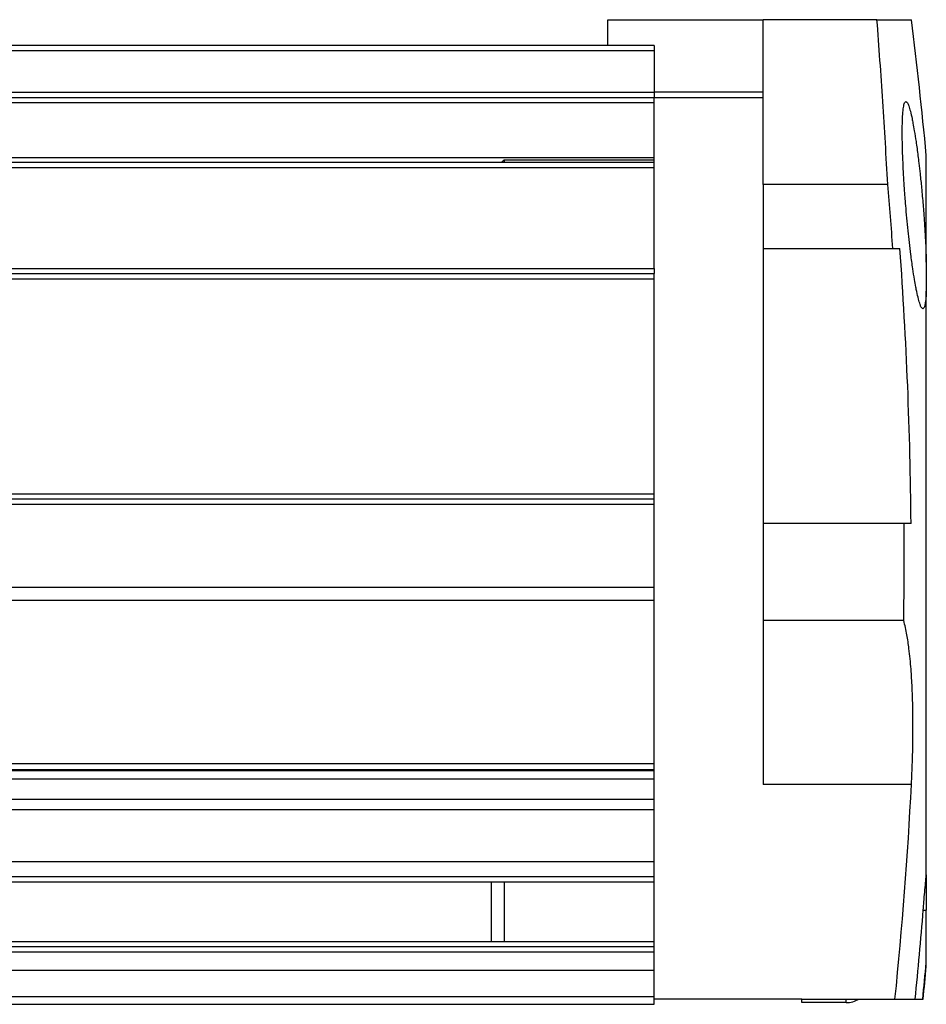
# Model space of a CAD drawing. Header units: millimetres. Extents: x -285 to 970, y -217 to 203.
# Tile 24 of 24: x 872 to 907, y 83 to 121. Entities that reach past the tile are written whole.
import ezdxf

# ---------------------------------------------------------------- set-up
doc = ezdxf.new("R2010")
doc.units = ezdxf.units.MM

# ---------------------------------------------------------------- blocks, each defined once
blk = doc.blocks.new('REGLA__5', base_point=(445.6, 83.406))
at = {"color": 7, "linetype": 'Continuous'}
for p, q in [((894.3, 120.406), (894.3, 121.406)), ((894.3, 121.406), (900.3, 121.406)), ((904.695, 121.406), (900.3, 121.406)), ((900.3, 118.606), (900.3, 121.406)), ((904.695, 121.406), (906.027, 121.406)), ((894.3, 120.406), (543.3, 120.406)), ((896.1, 120.406), (894.3, 120.406)), ((896.1, 120.406), (896.1, 120.206)), ((896.1, 120.206), (896.1, 118.606)), ((896.1, 118.606), (896.1, 118.406)), ((900.3, 118.406), (900.3, 118.606)), ((554.6, 118.406), (896.1, 118.406)), ((896.1, 118.406), (900.3, 118.406)), ((896.1, 118.206), (896.1, 118.406)), ((896.1, 116.085), (896.1, 118.206)), ((900.3, 115.044), (900.3, 118.406)), ((554.6, 115.907), (896.1, 115.907)), ((890.3, 115.993), (890.3, 115.907)), ((890.3, 115.993), (896.1, 115.993)), ((896.1, 115.993), (896.1, 116.085)), ((896.1, 115.907), (896.1, 115.993)), ((896.1, 115.707), (896.1, 115.907)), ((906.6, 112.054), (906.6, 116.169)), ((896.1, 111.808), (896.1, 115.707)), ((905.111, 115.044), (900.3, 115.044)), ((900.3, 115.044), (900.3, 112.577)), ((900.3, 112.577), (905.309, 112.577)), ((900.3, 112.577), (900.3, 101.96)), ((905.309, 112.577), (905.58, 112.577)), ((896.1, 111.808), (896.1, 111.608)), ((906.6, 112.054), (906.6, 110.933)), ((554.6, 111.608), (896.1, 111.608)), ((896.1, 111.408), (896.1, 111.608)), ((896.1, 103.108), (896.1, 111.408)), ((906.6, 88.4), (906.6, 110.933)), ((896.1, 102.908), (896.1, 103.108)), ((554.6, 102.908), (896.1, 102.908)), ((896.1, 102.708), (896.1, 102.908)), ((896.1, 99.486), (896.1, 102.708)), ((905.74, 101.96), (900.3, 101.96)), ((900.3, 101.96), (900.3, 98.217)), ((906.011, 101.96), (905.74, 101.96)), ((896.1, 98.986), (896.1, 99.486)), ((896.1, 98.986), (554.6, 98.986)), ((896.1, 92.686), (896.1, 98.986)), ((900.3, 98.217), (900.3, 91.893)), ((905.731, 98.217), (900.3, 98.217)), ((896.1, 92.686), (554.6, 92.686)), ((554.6, 92.465), (896.1, 92.465)), ((554.6, 92.428), (896.1, 92.428)), ((896.1, 92.465), (896.1, 92.686)), ((896.1, 92.428), (896.1, 92.465)), ((896.1, 92.092), (896.1, 92.428)), ((896.1, 92.092), (554.6, 92.092)), ((896.1, 91.304), (896.1, 92.092)), ((896.1, 91.304), (554.6, 91.304)), ((896.1, 90.914), (896.1, 91.304)), ((896.1, 90.914), (554.6, 90.914)), ((896.1, 88.909), (896.1, 90.914)), ((896.1, 88.909), (554.6, 88.909)), ((896.1, 88.333), (896.1, 88.909)), ((896.1, 88.133), (896.1, 88.333)), ((906.6, 88.4), (906.6, 87.045)), ((554.6, 88.133), (890.3, 88.133)), ((889.8, 88.133), (889.8, 85.833)), ((890.3, 88.133), (890.3, 85.833)), ((890.3, 88.133), (896.1, 88.133)), ((896.1, 85.833), (896.1, 88.133)), ((906.6, 85.016), (906.6, 87.045)), ((553.727, 85.833), (890.3, 85.833)), ((890.3, 85.833), (896.1, 85.833)), ((896.1, 85.633), (896.1, 85.833)), ((896.1, 85.423), (896.1, 85.633)), ((896.1, 85.423), (543.317, 85.423)), ((896.1, 84.706), (896.1, 85.423)), ((906.6, 84.87), (906.6, 85.016)), ((896.1, 84.706), (456.1, 84.706)), ((896.1, 83.706), (896.1, 84.706)), ((456.1, 83.706), (896.1, 83.706)), ((896.1, 83.606), (896.1, 83.706)), ((901.8, 83.606), (896.1, 83.606)), ((896.1, 83.406), (896.1, 83.606)), ((901.8, 83.471), (901.8, 83.606)), ((901.8, 83.606), (905.392, 83.606)), ((905.392, 83.606), (906.169, 83.606)), ((906.169, 83.606), (906.463, 83.606)), ((906.463, 83.606), (906.477, 83.606)), ((456.1, 83.406), (896.1, 83.406)), ((903.5, 83.471), (901.8, 83.471))]:
    blk.add_line(p, q, dxfattribs=at)
at = {"color": 3, "linetype": 'Continuous'}
for p, q in [((896.1, 120.206), (543.5, 120.206)), ((554.6, 118.606), (896.1, 118.606)), ((900.3, 118.606), (896.1, 118.606)), ((554.6, 118.206), (896.1, 118.206)), ((554.6, 116.085), (896.1, 116.085)), ((554.6, 115.707), (896.1, 115.707)), ((554.6, 111.808), (896.1, 111.808)), ((554.6, 111.408), (896.1, 111.408)), ((554.6, 103.108), (896.1, 103.108)), ((554.6, 102.708), (896.1, 102.708)), ((896.1, 99.486), (554.6, 99.486)), ((906.028, 91.893), (900.3, 91.893)), ((554.6, 88.333), (896.1, 88.333)), ((906.482, 87.045), (906.6, 87.045)), ((543.527, 85.633), (896.1, 85.633)), ((903.5, 83.471), (903.5, 83.606))]:
    blk.add_line(p, q, dxfattribs=at)
at = {"color": 7, "linetype": 'Continuous'}
for centre, radius, start, end in [((739.33, 100.519), 168, 5.34496, 7.14188), ((739.33, 100.519), 166.416, 4.15498, 5.00727), ((739.33, 100.519), 166.687, 0.49526, 4.14822), ((739.33, 100.519), 166.416, 359.2074, 0.49606), ((739.33, 100.519), 166.92, 354.18457, 357.03758), ((739.33, 100.519), 167.694, 354.21148, 355.39127), ((739.33, 100.519), 167.986, 354.2216, 354.70485), ((739.33, 100.519), 168, 354.22207, 354.65504), ((903.5, 84.471), 1, 270, 300.1722)]:
    blk.add_arc(centre, radius, start, end, dxfattribs=at)
for points, knots in [([(905.111, 115.044), (905.082, 115.581), (905.022, 116.65), (904.922, 118.248), (904.814, 119.832), (904.734, 120.883), (904.695, 121.406)], [0, 0, 0, 0, 1.612843, 3.212888, 4.802136, 6.37553, 6.37553, 6.37553, 6.37553]), ([(906.47, 110.247), (906.449, 110.264), (906.393, 110.307), (906.351, 110.448), (906.287, 110.648), (906.239, 110.874), (906.188, 111.125), (906.136, 111.419), (906.071, 111.84), (905.986, 112.467), (905.893, 113.28), (905.827, 113.99), (905.786, 114.504), (905.762, 114.825), (905.736, 115.215), (905.711, 115.657), (905.689, 116.15), (905.674, 116.632), (905.67, 117.05), (905.673, 117.346), (905.681, 117.583), (905.692, 117.777), (905.707, 117.948), (905.73, 118.076), (905.742, 118.184), (905.792, 118.23), (905.811, 118.247)], [0, 0, 0, 0, 0.079583, 0.206589, 0.423913, 0.716224, 0.896179, 1.192161, 1.614185, 2.172416, 3.091809, 4.068534, 4.310152, 4.638008, 5.034775, 5.48315, 5.965874, 6.514542, 6.929918, 7.222216, 7.401501, 7.639787, 7.805818, 7.913607, 8.037362, 8.112764, 8.112764, 8.112764, 8.112764]), ([(905.811, 118.247), (905.833, 118.231), (905.888, 118.188), (905.931, 118.048), (905.994, 117.849), (906.043, 117.624), (906.093, 117.373), (906.145, 117.079), (906.21, 116.66), (906.267, 116.244), (906.318, 115.829), (906.365, 115.417), (906.42, 114.88), (906.465, 114.375), (906.501, 113.921), (906.528, 113.537), (906.557, 113.077), (906.583, 112.577), (906.594, 112.224), (906.6, 112.054)], [0, 0, 0, 0, 0.079536, 0.205967, 0.42237, 0.713616, 0.893848, 1.189344, 1.610201, 2.166665, 2.447014, 2.866139, 3.410165, 4.065297, 4.386846, 4.776894, 5.221223, 5.768512, 6.279588, 6.279588, 6.279588, 6.279588]), ([(890.3, 115.993), (890.293, 115.986), (890.279, 115.973), (890.259, 115.954), (890.24, 115.937), (890.226, 115.923), (890.215, 115.913), (890.21, 115.909), (890.208, 115.907)], [0, 0, 0, 0, 0.0286146, 0.0570471, 0.0820757, 0.1070648, 0.1163415, 0.1255852, 0.1255852, 0.1255852, 0.1255852]), ([(906.6, 110.933), (906.596, 110.846), (906.589, 110.674), (906.558, 110.468), (906.539, 110.311), (906.489, 110.265), (906.47, 110.247)], [0, 0, 0, 0, 0.262527, 0.5134445, 0.6372618, 0.7124124, 0.7124124, 0.7124124, 0.7124124]), ([(906.028, 91.893), (906.041, 92.18), (906.071, 92.83), (906.088, 93.751), (906.085, 94.713), (906.061, 95.545), (906.011, 96.371), (905.945, 97.048), (905.859, 97.677), (905.774, 98.034), (905.731, 98.217)], [0, 0, 0, 0, 0.862946, 1.951589, 2.765197, 3.746935, 4.44855, 5.248607, 5.786836, 6.35016, 6.35016, 6.35016, 6.35016]), ([(906.482, 87.045), (906.491, 87.151), (906.509, 87.38), (906.539, 87.73), (906.57, 88.076), (906.591, 88.298), (906.6, 88.4)], [0, 0, 0, 0, 0.320061, 0.689926, 1.054239, 1.36016, 1.36016, 1.36016, 1.36016])]:
    blk.add_open_spline(points, degree=3, knots=knots, dxfattribs=at)
blk = doc.blocks.new('Regla_G2_cm340-T__7', base_point=(445.6, 83.406))
blk.add_blockref('REGLA__5', (445.6, 83.406))
blk = doc.blocks.new('E1', base_point=(626, 100.948))
blk.add_blockref('Regla_G2_cm340-T__7', (445.6, 83.406))

msp = doc.modelspace()

# ---------------------------------------------------------------- block references
msp.add_blockref('E1', (626, 100.948))

doc.saveas('drawing.dxf')
